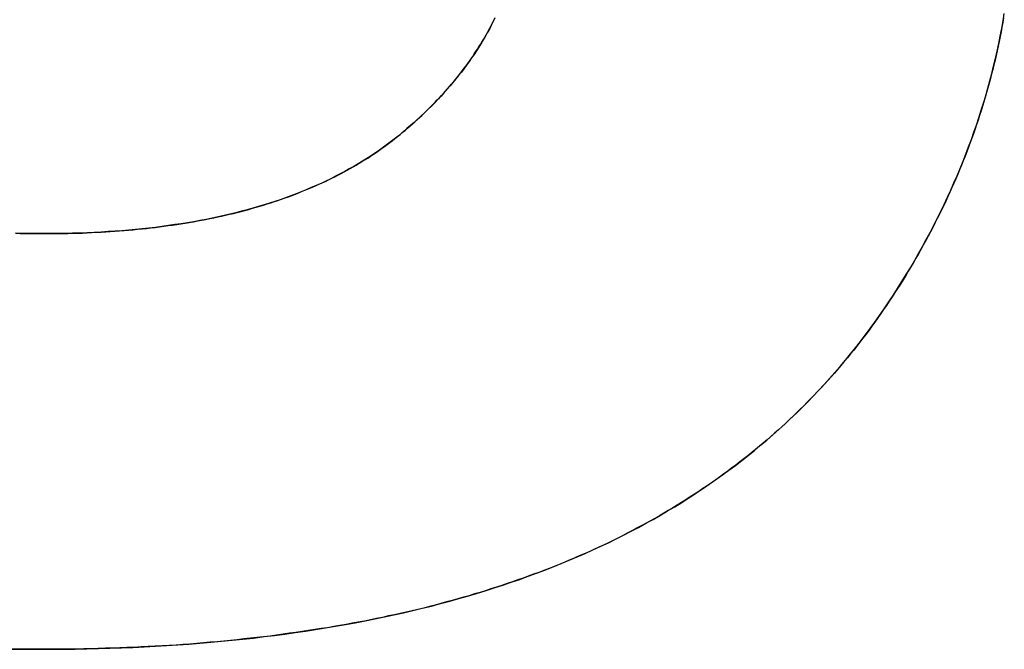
# Model space of a CAD drawing. Extents: x -4.2 to 4.1, y -6.8 to 5.8.
# Tile 118 of 214: x -0.9801 to -0.9295, y -4.1268 to -4.0945. Entities that reach past the tile are written whole.
import ezdxf

# ---------------------------------------------------------------- set-up
doc = ezdxf.new("R2010")
doc.units = 0
doc.layers.get('0').update_dxf_attribs({"linetype": 'CONTINUOUS'})

# ---------------------------------------------------------------- blocks, each defined once
blk = doc.blocks.new('*U1')
blk.add_line((-0.978856, -4.105473, 4.435), (-0.978856, -4.105473, 4.4349))
blk.add_line((-0.978856, -4.105473, 4.435), (-0.978856, -4.105473, 4.4349))
for points in [[(-0.980275, -4.10545, 4.435), (-0.980041, -4.10546, 4.435), (-0.979806, -4.10546, 4.435), (-0.97957, -4.10547, 4.435), (-0.979333, -4.10547, 4.435), (-0.979095, -4.10547, 4.435), (-0.978856, -4.10547, 4.435)], [(-0.980275, -4.10545, 4.435), (-0.980041, -4.10546, 4.435), (-0.979806, -4.10546, 4.435), (-0.97957, -4.10547, 4.435), (-0.979333, -4.10547, 4.435), (-0.979095, -4.10547, 4.435), (-0.978856, -4.10547, 4.435)], [(-0.978856, -4.10547, 4.4349), (-0.979215, -4.10547, 4.4349), (-0.979572, -4.10547, 4.4349), (-0.979926, -4.10546, 4.4349), (-0.980278, -4.10545, 4.4349)], [(-0.978856, -4.10547, 4.4349), (-0.979215, -4.10547, 4.4349), (-0.979572, -4.10547, 4.4349), (-0.979926, -4.10546, 4.4349), (-0.980278, -4.10545, 4.4349)], [(-0.979047, -4.12681, 4.435), (-0.979542, -4.12681, 4.435), (-0.980036, -4.12681, 4.435), (-0.980526, -4.1268, 4.435)], [(-0.979047, -4.12681, 4.435), (-0.979542, -4.12681, 4.435), (-0.980036, -4.12681, 4.435), (-0.980526, -4.1268, 4.435)], [(-0.98053, -4.1268, 4.4349), (-0.979791, -4.12681, 4.4349), (-0.979047, -4.12681, 4.4349)], [(-0.98053, -4.1268, 4.4349), (-0.979791, -4.12681, 4.4349), (-0.979047, -4.12681, 4.4349)], [(-0.929543, -4.09439, 4.435), (-0.929585, -4.09464, 4.435), (-0.929628, -4.09488, 4.435), (-0.929674, -4.09512, 4.435), (-0.929721, -4.09536, 4.435), (-0.929769, -4.0956, 4.435), (-0.92982, -4.09584, 4.435), (-0.929872, -4.09608, 4.435), (-0.929925, -4.09632, 4.435), (-0.92998, -4.09656, 4.435), (-0.930037, -4.0968, 4.435), (-0.930096, -4.09704, 4.435), (-0.930156, -4.09727, 4.435), (-0.930218, -4.09751, 4.435), (-0.930281, -4.09775, 4.435), (-0.930346, -4.09799, 4.435), (-0.930413, -4.09822, 4.435), (-0.930481, -4.09846, 4.435), (-0.930552, -4.0987, 4.435), (-0.930623, -4.09893, 4.435), (-0.930697, -4.09917, 4.435), (-0.930772, -4.0994, 4.435), (-0.930848, -4.09964, 4.435), (-0.930927, -4.09987, 4.435), (-0.931006, -4.1001, 4.435), (-0.931088, -4.10034, 4.435), (-0.931171, -4.10057, 4.435), (-0.931256, -4.1008, 4.435), (-0.931343, -4.10104, 4.435), (-0.931431, -4.10127, 4.435), (-0.931521, -4.1015, 4.435), (-0.931612, -4.10173, 4.435), (-0.931705, -4.10196, 4.435), (-0.9318, -4.10219, 4.435), (-0.931897, -4.10242, 4.435), (-0.931995, -4.10265, 4.435), (-0.932094, -4.10288, 4.435), (-0.932196, -4.10311, 4.435), (-0.932299, -4.10334, 4.435), (-0.932403, -4.10357, 4.435), (-0.93251, -4.1038, 4.435), (-0.932618, -4.10402, 4.435), (-0.932727, -4.10425, 4.435), (-0.932839, -4.10448, 4.435), (-0.932952, -4.1047, 4.435), (-0.933066, -4.10493, 4.435), (-0.933182, -4.10516, 4.435), (-0.9333, -4.10538, 4.435), (-0.93342, -4.10561, 4.435), (-0.933541, -4.10583, 4.435), (-0.933664, -4.10606, 4.435), (-0.933788, -4.10628, 4.435), (-0.933914, -4.10651, 4.435), (-0.934042, -4.10673, 4.435), (-0.934171, -4.10695, 4.435), (-0.934302, -4.10717, 4.435), (-0.934435, -4.1074, 4.435), (-0.934569, -4.10762, 4.435), (-0.934705, -4.10784, 4.435), (-0.934843, -4.10806, 4.435), (-0.934982, -4.10828, 4.435), (-0.935123, -4.1085, 4.435), (-0.935265, -4.10872, 4.435), (-0.935409, -4.10894, 4.435), (-0.935554, -4.10916, 4.435), (-0.9357, -4.10937, 4.435), (-0.935848, -4.10958, 4.435), (-0.935997, -4.1098, 4.435), (-0.936147, -4.11001, 4.435), (-0.936299, -4.11022, 4.435), (-0.936452, -4.11042, 4.435), (-0.936606, -4.11063, 4.435), (-0.936762, -4.11084, 4.435), (-0.93692, -4.11104, 4.435), (-0.937078, -4.11124, 4.435), (-0.937238, -4.11145, 4.435), (-0.9374, -4.11165, 4.435), (-0.937562, -4.11184, 4.435), (-0.937726, -4.11204, 4.435), (-0.937892, -4.11224, 4.435), (-0.938059, -4.11243, 4.435), (-0.938227, -4.11263, 4.435), (-0.938397, -4.11282, 4.435), (-0.938568, -4.11301, 4.435), (-0.93874, -4.1132, 4.435), (-0.938914, -4.11339, 4.435), (-0.939089, -4.11357, 4.435), (-0.939265, -4.11376, 4.435), (-0.939443, -4.11394, 4.435), (-0.939622, -4.11413, 4.435), (-0.939803, -4.11431, 4.435), (-0.939985, -4.11449, 4.435), (-0.940168, -4.11467, 4.435), (-0.940353, -4.11485, 4.435), (-0.940539, -4.11502, 4.435), (-0.940726, -4.1152, 4.435), (-0.940915, -4.11537, 4.435), (-0.941105, -4.11554, 4.435), (-0.941297, -4.11571, 4.435), (-0.94149, -4.11588, 4.435), (-0.941684, -4.11605, 4.435), (-0.941879, -4.11622, 4.435), (-0.942076, -4.11638, 4.435), (-0.942275, -4.11655, 4.435), (-0.942475, -4.11671, 4.435), (-0.942676, -4.11687, 4.435), (-0.942878, -4.11703, 4.435), (-0.943082, -4.11719, 4.435), (-0.943287, -4.11735, 4.435), (-0.943494, -4.1175, 4.435), (-0.943702, -4.11766, 4.435), (-0.943911, -4.11781, 4.435), (-0.944122, -4.11797, 4.435), (-0.944334, -4.11812, 4.435), (-0.944548, -4.11827, 4.435), (-0.944763, -4.11841, 4.435), (-0.944979, -4.11856, 4.435), (-0.945196, -4.11871, 4.435), (-0.945415, -4.11885, 4.435), (-0.945636, -4.11899, 4.435), (-0.945857, -4.11913, 4.435), (-0.94608, -4.11928, 4.435), (-0.946305, -4.11941, 4.435), (-0.946531, -4.11955, 4.435), (-0.946758, -4.11969, 4.435), (-0.946987, -4.11982, 4.435), (-0.947216, -4.11996, 4.435), (-0.947448, -4.12009, 4.435), (-0.94768, -4.12022, 4.435), (-0.947915, -4.12035, 4.435), (-0.94815, -4.12048, 4.435), (-0.948387, -4.1206, 4.435), (-0.948625, -4.12073, 4.435), (-0.948864, -4.12085, 4.435), (-0.949105, -4.12098, 4.435), (-0.949348, -4.1211, 4.435), (-0.949591, -4.12122, 4.435), (-0.949836, -4.12134, 4.435), (-0.950083, -4.12146, 4.435), (-0.95033, -4.12157, 4.435), (-0.95058, -4.12169, 4.435), (-0.95083, -4.1218, 4.435), (-0.951082, -4.12191, 4.435), (-0.951335, -4.12202, 4.435), (-0.95159, -4.12213, 4.435), (-0.951846, -4.12224, 4.435), (-0.952103, -4.12235, 4.435), (-0.952362, -4.12245, 4.435), (-0.952623, -4.12256, 4.435), (-0.952884, -4.12266, 4.435), (-0.953148, -4.12276, 4.435), (-0.953413, -4.12286, 4.435), (-0.953679, -4.12296, 4.435), (-0.953947, -4.12306, 4.435), (-0.954216, -4.12316, 4.435), (-0.954487, -4.12325, 4.435), (-0.954759, -4.12335, 4.435), (-0.955033, -4.12344, 4.435), (-0.955309, -4.12353, 4.435), (-0.955585, -4.12362, 4.435), (-0.955864, -4.12371, 4.435), (-0.956143, -4.1238, 4.435), (-0.956425, -4.12389, 4.435), (-0.956708, -4.12397, 4.435), (-0.956992, -4.12406, 4.435), (-0.957277, -4.12414, 4.435), (-0.957565, -4.12422, 4.435), (-0.957853, -4.1243, 4.435), (-0.958144, -4.12438, 4.435), (-0.958435, -4.12446, 4.435), (-0.958729, -4.12454, 4.435), (-0.959023, -4.12461, 4.435), (-0.959319, -4.12469, 4.435), (-0.959617, -4.12476, 4.435), (-0.959916, -4.12483, 4.435), (-0.960217, -4.1249, 4.435), (-0.960519, -4.12497, 4.435), (-0.960823, -4.12504, 4.435), (-0.961128, -4.1251, 4.435), (-0.961434, -4.12517, 4.435), (-0.961742, -4.12523, 4.435), (-0.962052, -4.12529, 4.435), (-0.962363, -4.12536, 4.435), (-0.962676, -4.12542, 4.435), (-0.96299, -4.12547, 4.435), (-0.963305, -4.12553, 4.435), (-0.963622, -4.12559, 4.435), (-0.963941, -4.12564, 4.435), (-0.964261, -4.1257, 4.435), (-0.964582, -4.12575, 4.435), (-0.964905, -4.1258, 4.435), (-0.96523, -4.12585, 4.435), (-0.965556, -4.1259, 4.435), (-0.965883, -4.12595, 4.435), (-0.966212, -4.12599, 4.435), (-0.966543, -4.12604, 4.435), (-0.966874, -4.12608, 4.435), (-0.967208, -4.12613, 4.435), (-0.967543, -4.12617, 4.435), (-0.967879, -4.12621, 4.435), (-0.968217, -4.12624, 4.435), (-0.968556, -4.12628, 4.435), (-0.968897, -4.12632, 4.435), (-0.96924, -4.12635, 4.435), (-0.969584, -4.12639, 4.435), (-0.969929, -4.12642, 4.435), (-0.970276, -4.12645, 4.435), (-0.970624, -4.12648, 4.435), (-0.970974, -4.12651, 4.435), (-0.971325, -4.12654, 4.435), (-0.971678, -4.12656, 4.435), (-0.972032, -4.12659, 4.435), (-0.972388, -4.12661, 4.435), (-0.972745, -4.12663, 4.435), (-0.973104, -4.12665, 4.435), (-0.973464, -4.12667, 4.435), (-0.973826, -4.12669, 4.435), (-0.974189, -4.12671, 4.435), (-0.974554, -4.12672, 4.435), (-0.97492, -4.12674, 4.435), (-0.975288, -4.12675, 4.435), (-0.975657, -4.12676, 4.435), (-0.976028, -4.12677, 4.435), (-0.9764, -4.12678, 4.435), (-0.976773, -4.12679, 4.435), (-0.977149, -4.1268, 4.435), (-0.977525, -4.1268, 4.435), (-0.977903, -4.12681, 4.435), (-0.978283, -4.12681, 4.435), (-0.978664, -4.12681, 4.435), (-0.979047, -4.12681, 4.435)], [(-0.929543, -4.09439, 4.435), (-0.929585, -4.09464, 4.435), (-0.929628, -4.09488, 4.435), (-0.929674, -4.09512, 4.435), (-0.929721, -4.09536, 4.435), (-0.929769, -4.0956, 4.435), (-0.92982, -4.09584, 4.435), (-0.929872, -4.09608, 4.435), (-0.929925, -4.09632, 4.435), (-0.92998, -4.09656, 4.435), (-0.930037, -4.0968, 4.435), (-0.930096, -4.09704, 4.435), (-0.930156, -4.09727, 4.435), (-0.930218, -4.09751, 4.435), (-0.930281, -4.09775, 4.435), (-0.930346, -4.09799, 4.435), (-0.930413, -4.09822, 4.435), (-0.930481, -4.09846, 4.435), (-0.930552, -4.0987, 4.435), (-0.930623, -4.09893, 4.435), (-0.930697, -4.09917, 4.435), (-0.930772, -4.0994, 4.435), (-0.930848, -4.09964, 4.435), (-0.930927, -4.09987, 4.435), (-0.931006, -4.1001, 4.435), (-0.931088, -4.10034, 4.435), (-0.931171, -4.10057, 4.435), (-0.931256, -4.1008, 4.435), (-0.931343, -4.10104, 4.435), (-0.931431, -4.10127, 4.435), (-0.931521, -4.1015, 4.435), (-0.931612, -4.10173, 4.435), (-0.931705, -4.10196, 4.435), (-0.9318, -4.10219, 4.435), (-0.931897, -4.10242, 4.435), (-0.931995, -4.10265, 4.435), (-0.932094, -4.10288, 4.435), (-0.932196, -4.10311, 4.435), (-0.932299, -4.10334, 4.435), (-0.932403, -4.10357, 4.435), (-0.93251, -4.1038, 4.435), (-0.932618, -4.10402, 4.435), (-0.932727, -4.10425, 4.435), (-0.932839, -4.10448, 4.435), (-0.932952, -4.1047, 4.435), (-0.933066, -4.10493, 4.435), (-0.933182, -4.10516, 4.435), (-0.9333, -4.10538, 4.435), (-0.93342, -4.10561, 4.435), (-0.933541, -4.10583, 4.435), (-0.933664, -4.10606, 4.435), (-0.933788, -4.10628, 4.435), (-0.933914, -4.10651, 4.435), (-0.934042, -4.10673, 4.435), (-0.934171, -4.10695, 4.435), (-0.934302, -4.10717, 4.435), (-0.934435, -4.1074, 4.435), (-0.934569, -4.10762, 4.435), (-0.934705, -4.10784, 4.435), (-0.934843, -4.10806, 4.435), (-0.934982, -4.10828, 4.435), (-0.935123, -4.1085, 4.435), (-0.935265, -4.10872, 4.435), (-0.935409, -4.10894, 4.435), (-0.935554, -4.10916, 4.435), (-0.9357, -4.10937, 4.435), (-0.935848, -4.10958, 4.435), (-0.935997, -4.1098, 4.435), (-0.936147, -4.11001, 4.435), (-0.936299, -4.11022, 4.435), (-0.936452, -4.11042, 4.435), (-0.936606, -4.11063, 4.435), (-0.936762, -4.11084, 4.435), (-0.93692, -4.11104, 4.435), (-0.937078, -4.11124, 4.435), (-0.937238, -4.11145, 4.435), (-0.9374, -4.11165, 4.435), (-0.937562, -4.11184, 4.435), (-0.937726, -4.11204, 4.435), (-0.937892, -4.11224, 4.435), (-0.938059, -4.11243, 4.435), (-0.938227, -4.11263, 4.435), (-0.938397, -4.11282, 4.435), (-0.938568, -4.11301, 4.435), (-0.93874, -4.1132, 4.435), (-0.938914, -4.11339, 4.435), (-0.939089, -4.11357, 4.435), (-0.939265, -4.11376, 4.435), (-0.939443, -4.11394, 4.435), (-0.939622, -4.11413, 4.435), (-0.939803, -4.11431, 4.435), (-0.939985, -4.11449, 4.435), (-0.940168, -4.11467, 4.435), (-0.940353, -4.11485, 4.435), (-0.940539, -4.11502, 4.435), (-0.940726, -4.1152, 4.435), (-0.940915, -4.11537, 4.435), (-0.941105, -4.11554, 4.435), (-0.941297, -4.11571, 4.435), (-0.94149, -4.11588, 4.435), (-0.941684, -4.11605, 4.435), (-0.941879, -4.11622, 4.435), (-0.942076, -4.11638, 4.435), (-0.942275, -4.11655, 4.435), (-0.942475, -4.11671, 4.435), (-0.942676, -4.11687, 4.435), (-0.942878, -4.11703, 4.435), (-0.943082, -4.11719, 4.435), (-0.943287, -4.11735, 4.435), (-0.943494, -4.1175, 4.435), (-0.943702, -4.11766, 4.435), (-0.943911, -4.11781, 4.435), (-0.944122, -4.11797, 4.435), (-0.944334, -4.11812, 4.435), (-0.944548, -4.11827, 4.435), (-0.944763, -4.11841, 4.435), (-0.944979, -4.11856, 4.435), (-0.945196, -4.11871, 4.435), (-0.945415, -4.11885, 4.435), (-0.945636, -4.11899, 4.435), (-0.945857, -4.11913, 4.435), (-0.94608, -4.11928, 4.435), (-0.946305, -4.11941, 4.435), (-0.946531, -4.11955, 4.435), (-0.946758, -4.11969, 4.435), (-0.946987, -4.11982, 4.435), (-0.947216, -4.11996, 4.435), (-0.947448, -4.12009, 4.435), (-0.94768, -4.12022, 4.435), (-0.947915, -4.12035, 4.435), (-0.94815, -4.12048, 4.435), (-0.948387, -4.1206, 4.435), (-0.948625, -4.12073, 4.435), (-0.948864, -4.12085, 4.435), (-0.949105, -4.12098, 4.435), (-0.949348, -4.1211, 4.435), (-0.949591, -4.12122, 4.435), (-0.949836, -4.12134, 4.435), (-0.950083, -4.12146, 4.435), (-0.95033, -4.12157, 4.435), (-0.95058, -4.12169, 4.435), (-0.95083, -4.1218, 4.435), (-0.951082, -4.12191, 4.435), (-0.951335, -4.12202, 4.435), (-0.95159, -4.12213, 4.435), (-0.951846, -4.12224, 4.435), (-0.952103, -4.12235, 4.435), (-0.952362, -4.12245, 4.435), (-0.952623, -4.12256, 4.435), (-0.952884, -4.12266, 4.435), (-0.953148, -4.12276, 4.435), (-0.953413, -4.12286, 4.435), (-0.953679, -4.12296, 4.435), (-0.953947, -4.12306, 4.435), (-0.954216, -4.12316, 4.435), (-0.954487, -4.12325, 4.435), (-0.954759, -4.12335, 4.435), (-0.955033, -4.12344, 4.435), (-0.955309, -4.12353, 4.435), (-0.955585, -4.12362, 4.435), (-0.955864, -4.12371, 4.435), (-0.956143, -4.1238, 4.435), (-0.956425, -4.12389, 4.435), (-0.956708, -4.12397, 4.435), (-0.956992, -4.12406, 4.435), (-0.957277, -4.12414, 4.435), (-0.957565, -4.12422, 4.435), (-0.957853, -4.1243, 4.435), (-0.958144, -4.12438, 4.435), (-0.958435, -4.12446, 4.435), (-0.958729, -4.12454, 4.435), (-0.959023, -4.12461, 4.435), (-0.959319, -4.12469, 4.435), (-0.959617, -4.12476, 4.435), (-0.959916, -4.12483, 4.435), (-0.960217, -4.1249, 4.435), (-0.960519, -4.12497, 4.435), (-0.960823, -4.12504, 4.435), (-0.961128, -4.1251, 4.435), (-0.961434, -4.12517, 4.435), (-0.961742, -4.12523, 4.435), (-0.962052, -4.12529, 4.435), (-0.962363, -4.12536, 4.435), (-0.962676, -4.12542, 4.435), (-0.96299, -4.12547, 4.435), (-0.963305, -4.12553, 4.435), (-0.963622, -4.12559, 4.435), (-0.963941, -4.12564, 4.435), (-0.964261, -4.1257, 4.435), (-0.964582, -4.12575, 4.435), (-0.964905, -4.1258, 4.435), (-0.96523, -4.12585, 4.435), (-0.965556, -4.1259, 4.435), (-0.965883, -4.12595, 4.435), (-0.966212, -4.12599, 4.435), (-0.966543, -4.12604, 4.435), (-0.966874, -4.12608, 4.435), (-0.967208, -4.12613, 4.435), (-0.967543, -4.12617, 4.435), (-0.967879, -4.12621, 4.435), (-0.968217, -4.12624, 4.435), (-0.968556, -4.12628, 4.435), (-0.968897, -4.12632, 4.435), (-0.96924, -4.12635, 4.435), (-0.969584, -4.12639, 4.435), (-0.969929, -4.12642, 4.435), (-0.970276, -4.12645, 4.435), (-0.970624, -4.12648, 4.435), (-0.970974, -4.12651, 4.435), (-0.971325, -4.12654, 4.435), (-0.971678, -4.12656, 4.435), (-0.972032, -4.12659, 4.435), (-0.972388, -4.12661, 4.435), (-0.972745, -4.12663, 4.435), (-0.973104, -4.12665, 4.435), (-0.973464, -4.12667, 4.435), (-0.973826, -4.12669, 4.435), (-0.974189, -4.12671, 4.435), (-0.974554, -4.12672, 4.435), (-0.97492, -4.12674, 4.435), (-0.975288, -4.12675, 4.435), (-0.975657, -4.12676, 4.435), (-0.976028, -4.12677, 4.435), (-0.9764, -4.12678, 4.435), (-0.976773, -4.12679, 4.435), (-0.977149, -4.1268, 4.435), (-0.977525, -4.1268, 4.435), (-0.977903, -4.12681, 4.435), (-0.978283, -4.12681, 4.435), (-0.978664, -4.12681, 4.435), (-0.979047, -4.12681, 4.435)], [(-0.979047, -4.12681, 4.4349), (-0.978434, -4.12681, 4.4349), (-0.977825, -4.12681, 4.4349), (-0.97722, -4.1268, 4.4349), (-0.976618, -4.12679, 4.4349), (-0.976021, -4.12677, 4.4349), (-0.975427, -4.12676, 4.4349), (-0.974837, -4.12673, 4.4349), (-0.974251, -4.12671, 4.4349), (-0.973669, -4.12668, 4.4349), (-0.97309, -4.12665, 4.4349), (-0.972516, -4.12662, 4.4349), (-0.971945, -4.12658, 4.4349), (-0.971378, -4.12654, 4.4349), (-0.970815, -4.1265, 4.4349), (-0.970256, -4.12645, 4.4349), (-0.969701, -4.1264, 4.4349), (-0.969149, -4.12634, 4.4349), (-0.968601, -4.12629, 4.4349), (-0.968057, -4.12623, 4.4349), (-0.967517, -4.12616, 4.4349), (-0.966981, -4.1261, 4.4349), (-0.966449, -4.12603, 4.4349), (-0.96592, -4.12595, 4.4349), (-0.965396, -4.12588, 4.4349), (-0.964875, -4.1258, 4.4349), (-0.964358, -4.12571, 4.4349), (-0.963844, -4.12563, 4.4349), (-0.963335, -4.12554, 4.4349), (-0.962829, -4.12545, 4.4349), (-0.962328, -4.12535, 4.4349), (-0.96183, -4.12525, 4.4349), (-0.961336, -4.12515, 4.4349), (-0.960846, -4.12504, 4.4349), (-0.960359, -4.12493, 4.4349), (-0.959877, -4.12482, 4.4349), (-0.959398, -4.1247, 4.4349), (-0.958923, -4.12459, 4.4349), (-0.958452, -4.12446, 4.4349), (-0.957985, -4.12434, 4.4349), (-0.957521, -4.12421, 4.4349), (-0.957062, -4.12408, 4.4349), (-0.956606, -4.12394, 4.4349), (-0.956154, -4.1238, 4.4349), (-0.955706, -4.12366, 4.4349), (-0.955262, -4.12352, 4.4349), (-0.954821, -4.12337, 4.4349), (-0.954385, -4.12322, 4.4349), (-0.953952, -4.12306, 4.4349), (-0.953523, -4.12291, 4.4349), (-0.953098, -4.12274, 4.4349), (-0.952677, -4.12258, 4.4349), (-0.952259, -4.12241, 4.4349), (-0.951846, -4.12224, 4.4349), (-0.951436, -4.12207, 4.4349), (-0.95103, -4.12189, 4.4349), (-0.950627, -4.12171, 4.4349), (-0.950227, -4.12152, 4.4349), (-0.949832, -4.12134, 4.4349), (-0.949439, -4.12114, 4.4349), (-0.949051, -4.12095, 4.4349), (-0.948665, -4.12075, 4.4349), (-0.948284, -4.12055, 4.4349), (-0.947906, -4.12034, 4.4349), (-0.947531, -4.12014, 4.4349), (-0.94716, -4.11992, 4.4349), (-0.946792, -4.11971, 4.4349), (-0.946428, -4.11949, 4.4349), (-0.946068, -4.11927, 4.4349), (-0.945711, -4.11904, 4.4349), (-0.945357, -4.11881, 4.4349), (-0.945007, -4.11858, 4.4349), (-0.944661, -4.11834, 4.4349), (-0.944318, -4.1181, 4.4349), (-0.943979, -4.11786, 4.4349), (-0.943643, -4.11762, 4.4349), (-0.943311, -4.11737, 4.4349), (-0.942982, -4.11711, 4.4349), (-0.942657, -4.11686, 4.4349), (-0.942335, -4.1166, 4.4349), (-0.942017, -4.11633, 4.4349), (-0.941702, -4.11607, 4.4349), (-0.941391, -4.1158, 4.4349), (-0.941083, -4.11552, 4.4349), (-0.940779, -4.11525, 4.4349), (-0.940479, -4.11496, 4.4349), (-0.940182, -4.11468, 4.4349), (-0.939888, -4.11439, 4.4349), (-0.939598, -4.1141, 4.4349), (-0.939312, -4.11381, 4.4349), (-0.939029, -4.11351, 4.4349), (-0.93875, -4.11321, 4.4349), (-0.938474, -4.11291, 4.4349), (-0.938202, -4.1126, 4.4349), (-0.937933, -4.11229, 4.4349), (-0.937667, -4.11197, 4.4349), (-0.937406, -4.11165, 4.4349), (-0.937147, -4.11133, 4.4349), (-0.936893, -4.11101, 4.4349), (-0.936642, -4.11068, 4.4349), (-0.936394, -4.11035, 4.4349), (-0.93615, -4.11001, 4.4349), (-0.935909, -4.10967, 4.4349), (-0.935672, -4.10933, 4.4349), (-0.935439, -4.10898, 4.4349), (-0.935209, -4.10864, 4.4349), (-0.934982, -4.10828, 4.4349), (-0.93476, -4.10793, 4.4349), (-0.934541, -4.10757, 4.4349), (-0.934327, -4.10722, 4.4349), (-0.934117, -4.10686, 4.4349), (-0.933912, -4.1065, 4.4349), (-0.93371, -4.10614, 4.4349), (-0.933513, -4.10578, 4.4349), (-0.93332, -4.10542, 4.4349), (-0.933132, -4.10506, 4.4349), (-0.932947, -4.1047, 4.4349), (-0.932767, -4.10433, 4.4349), (-0.932591, -4.10397, 4.4349), (-0.932419, -4.1036, 4.4349), (-0.932252, -4.10324, 4.4349), (-0.932089, -4.10287, 4.4349), (-0.93193, -4.1025, 4.4349), (-0.931775, -4.10213, 4.4349), (-0.931624, -4.10176, 4.4349), (-0.931478, -4.10139, 4.4349), (-0.931336, -4.10102, 4.4349), (-0.931198, -4.10064, 4.4349), (-0.931065, -4.10027, 4.4349), (-0.930936, -4.0999, 4.4349), (-0.93081, -4.09952, 4.4349), (-0.93069, -4.09914, 4.4349), (-0.930573, -4.09877, 4.4349), (-0.930461, -4.09839, 4.4349), (-0.930353, -4.09801, 4.4349), (-0.930249, -4.09763, 4.4349), (-0.930149, -4.09725, 4.4349), (-0.930054, -4.09687, 4.4349), (-0.929962, -4.09648, 4.4349), (-0.929876, -4.0961, 4.4349), (-0.929793, -4.09571, 4.4349), (-0.929714, -4.09533, 4.4349), (-0.92964, -4.09494, 4.4349), (-0.92957, -4.09455, 4.4349), (-0.929505, -4.09417, 4.4349)], [(-0.979047, -4.12681, 4.4349), (-0.978434, -4.12681, 4.4349), (-0.977825, -4.12681, 4.4349), (-0.97722, -4.1268, 4.4349), (-0.976618, -4.12679, 4.4349), (-0.976021, -4.12677, 4.4349), (-0.975427, -4.12676, 4.4349), (-0.974837, -4.12673, 4.4349), (-0.974251, -4.12671, 4.4349), (-0.973669, -4.12668, 4.4349), (-0.97309, -4.12665, 4.4349), (-0.972516, -4.12662, 4.4349), (-0.971945, -4.12658, 4.4349), (-0.971378, -4.12654, 4.4349), (-0.970815, -4.1265, 4.4349), (-0.970256, -4.12645, 4.4349), (-0.969701, -4.1264, 4.4349), (-0.969149, -4.12634, 4.4349), (-0.968601, -4.12629, 4.4349), (-0.968057, -4.12623, 4.4349), (-0.967517, -4.12616, 4.4349), (-0.966981, -4.1261, 4.4349), (-0.966449, -4.12603, 4.4349), (-0.96592, -4.12595, 4.4349), (-0.965396, -4.12588, 4.4349), (-0.964875, -4.1258, 4.4349), (-0.964358, -4.12571, 4.4349), (-0.963844, -4.12563, 4.4349), (-0.963335, -4.12554, 4.4349), (-0.962829, -4.12545, 4.4349), (-0.962328, -4.12535, 4.4349), (-0.96183, -4.12525, 4.4349), (-0.961336, -4.12515, 4.4349), (-0.960846, -4.12504, 4.4349), (-0.960359, -4.12493, 4.4349), (-0.959877, -4.12482, 4.4349), (-0.959398, -4.1247, 4.4349), (-0.958923, -4.12459, 4.4349), (-0.958452, -4.12446, 4.4349), (-0.957985, -4.12434, 4.4349), (-0.957521, -4.12421, 4.4349), (-0.957062, -4.12408, 4.4349), (-0.956606, -4.12394, 4.4349), (-0.956154, -4.1238, 4.4349), (-0.955706, -4.12366, 4.4349), (-0.955262, -4.12352, 4.4349), (-0.954821, -4.12337, 4.4349), (-0.954385, -4.12322, 4.4349), (-0.953952, -4.12306, 4.4349), (-0.953523, -4.12291, 4.4349), (-0.953098, -4.12274, 4.4349), (-0.952677, -4.12258, 4.4349), (-0.952259, -4.12241, 4.4349), (-0.951846, -4.12224, 4.4349), (-0.951436, -4.12207, 4.4349), (-0.95103, -4.12189, 4.4349), (-0.950627, -4.12171, 4.4349), (-0.950227, -4.12152, 4.4349), (-0.949832, -4.12134, 4.4349), (-0.949439, -4.12114, 4.4349), (-0.949051, -4.12095, 4.4349), (-0.948665, -4.12075, 4.4349), (-0.948284, -4.12055, 4.4349), (-0.947906, -4.12034, 4.4349), (-0.947531, -4.12014, 4.4349), (-0.94716, -4.11992, 4.4349), (-0.946792, -4.11971, 4.4349), (-0.946428, -4.11949, 4.4349), (-0.946068, -4.11927, 4.4349), (-0.945711, -4.11904, 4.4349), (-0.945357, -4.11881, 4.4349), (-0.945007, -4.11858, 4.4349), (-0.944661, -4.11834, 4.4349), (-0.944318, -4.1181, 4.4349), (-0.943979, -4.11786, 4.4349), (-0.943643, -4.11762, 4.4349), (-0.943311, -4.11737, 4.4349), (-0.942982, -4.11711, 4.4349), (-0.942657, -4.11686, 4.4349), (-0.942335, -4.1166, 4.4349), (-0.942017, -4.11633, 4.4349), (-0.941702, -4.11607, 4.4349), (-0.941391, -4.1158, 4.4349), (-0.941083, -4.11552, 4.4349), (-0.940779, -4.11525, 4.4349), (-0.940479, -4.11496, 4.4349), (-0.940182, -4.11468, 4.4349), (-0.939888, -4.11439, 4.4349), (-0.939598, -4.1141, 4.4349), (-0.939312, -4.11381, 4.4349), (-0.939029, -4.11351, 4.4349), (-0.93875, -4.11321, 4.4349), (-0.938474, -4.11291, 4.4349), (-0.938202, -4.1126, 4.4349), (-0.937933, -4.11229, 4.4349), (-0.937667, -4.11197, 4.4349), (-0.937406, -4.11165, 4.4349), (-0.937147, -4.11133, 4.4349), (-0.936893, -4.11101, 4.4349), (-0.936642, -4.11068, 4.4349), (-0.936394, -4.11035, 4.4349), (-0.93615, -4.11001, 4.4349), (-0.935909, -4.10967, 4.4349), (-0.935672, -4.10933, 4.4349), (-0.935439, -4.10898, 4.4349), (-0.935209, -4.10864, 4.4349), (-0.934982, -4.10828, 4.4349), (-0.93476, -4.10793, 4.4349), (-0.934541, -4.10757, 4.4349), (-0.934327, -4.10722, 4.4349), (-0.934117, -4.10686, 4.4349), (-0.933912, -4.1065, 4.4349), (-0.93371, -4.10614, 4.4349), (-0.933513, -4.10578, 4.4349), (-0.93332, -4.10542, 4.4349), (-0.933132, -4.10506, 4.4349), (-0.932947, -4.1047, 4.4349), (-0.932767, -4.10433, 4.4349), (-0.932591, -4.10397, 4.4349), (-0.932419, -4.1036, 4.4349), (-0.932252, -4.10324, 4.4349), (-0.932089, -4.10287, 4.4349), (-0.93193, -4.1025, 4.4349), (-0.931775, -4.10213, 4.4349), (-0.931624, -4.10176, 4.4349), (-0.931478, -4.10139, 4.4349), (-0.931336, -4.10102, 4.4349), (-0.931198, -4.10064, 4.4349), (-0.931065, -4.10027, 4.4349), (-0.930936, -4.0999, 4.4349), (-0.93081, -4.09952, 4.4349), (-0.93069, -4.09914, 4.4349), (-0.930573, -4.09877, 4.4349), (-0.930461, -4.09839, 4.4349), (-0.930353, -4.09801, 4.4349), (-0.930249, -4.09763, 4.4349), (-0.930149, -4.09725, 4.4349), (-0.930054, -4.09687, 4.4349), (-0.929962, -4.09648, 4.4349), (-0.929876, -4.0961, 4.4349), (-0.929793, -4.09571, 4.4349), (-0.929714, -4.09533, 4.4349), (-0.92964, -4.09494, 4.4349), (-0.92957, -4.09455, 4.4349), (-0.929505, -4.09417, 4.4349)], [(-0.978856, -4.10547, 4.435), (-0.978601, -4.10547, 4.435), (-0.978348, -4.10547, 4.435), (-0.978096, -4.10547, 4.435), (-0.977845, -4.10546, 4.435), (-0.977596, -4.10546, 4.435), (-0.977347, -4.10545, 4.435), (-0.977101, -4.10545, 4.435), (-0.976855, -4.10544, 4.435), (-0.976611, -4.10543, 4.435), (-0.976368, -4.10542, 4.435), (-0.976126, -4.1054, 4.435), (-0.975886, -4.10539, 4.435), (-0.975647, -4.10538, 4.435), (-0.97541, -4.10536, 4.435), (-0.975173, -4.10535, 4.435), (-0.974938, -4.10533, 4.435), (-0.974705, -4.10531, 4.435), (-0.974472, -4.10529, 4.435), (-0.974241, -4.10527, 4.435), (-0.974011, -4.10525, 4.435), (-0.973783, -4.10522, 4.435), (-0.973556, -4.1052, 4.435), (-0.97333, -4.10517, 4.435), (-0.973106, -4.10515, 4.435), (-0.972883, -4.10512, 4.435), (-0.972661, -4.10509, 4.435), (-0.97244, -4.10506, 4.435), (-0.972221, -4.10503, 4.435), (-0.972003, -4.105, 4.435), (-0.971787, -4.10497, 4.435), (-0.971571, -4.10493, 4.435), (-0.971357, -4.1049, 4.435), (-0.971145, -4.10486, 4.435), (-0.970934, -4.10482, 4.435), (-0.970724, -4.10478, 4.435), (-0.970515, -4.10474, 4.435), (-0.970307, -4.1047, 4.435), (-0.970101, -4.10466, 4.435), (-0.969897, -4.10461, 4.435), (-0.969693, -4.10457, 4.435), (-0.969491, -4.10452, 4.435), (-0.96929, -4.10448, 4.435), (-0.969091, -4.10443, 4.435), (-0.968893, -4.10438, 4.435), (-0.968696, -4.10433, 4.435), (-0.968501, -4.10428, 4.435), (-0.968306, -4.10423, 4.435), (-0.968114, -4.10417, 4.435), (-0.967922, -4.10412, 4.435), (-0.967732, -4.10406, 4.435), (-0.967543, -4.10401, 4.435), (-0.967355, -4.10395, 4.435), (-0.967169, -4.10389, 4.435), (-0.966984, -4.10383, 4.435), (-0.9668, -4.10377, 4.435), (-0.966618, -4.1037, 4.435), (-0.966437, -4.10364, 4.435), (-0.966257, -4.10358, 4.435), (-0.966079, -4.10351, 4.435), (-0.965902, -4.10344, 4.435), (-0.965726, -4.10337, 4.435), (-0.965551, -4.1033, 4.435), (-0.965378, -4.10323, 4.435), (-0.965207, -4.10316, 4.435), (-0.965036, -4.10309, 4.435), (-0.964867, -4.10302, 4.435), (-0.964699, -4.10294, 4.435), (-0.964532, -4.10286, 4.435), (-0.964367, -4.10279, 4.435), (-0.964203, -4.10271, 4.435), (-0.964041, -4.10263, 4.435), (-0.963879, -4.10255, 4.435), (-0.963719, -4.10247, 4.435), (-0.963561, -4.10238, 4.435), (-0.963403, -4.1023, 4.435), (-0.963247, -4.10221, 4.435), (-0.963093, -4.10213, 4.435), (-0.962939, -4.10204, 4.435), (-0.962787, -4.10195, 4.435), (-0.962637, -4.10186, 4.435), (-0.962487, -4.10177, 4.435), (-0.962339, -4.10168, 4.435), (-0.962192, -4.10159, 4.435), (-0.962047, -4.10149, 4.435), (-0.961903, -4.1014, 4.435), (-0.96176, -4.1013, 4.435), (-0.961618, -4.1012, 4.435), (-0.961478, -4.1011, 4.435), (-0.961339, -4.101, 4.435), (-0.961201, -4.1009, 4.435), (-0.961065, -4.1008, 4.435), (-0.96093, -4.1007, 4.435), (-0.960797, -4.10059, 4.435), (-0.960664, -4.10049, 4.435), (-0.960533, -4.10038, 4.435), (-0.960404, -4.10027, 4.435), (-0.960275, -4.10017, 4.435), (-0.960148, -4.10006, 4.435), (-0.960023, -4.09995, 4.435), (-0.959898, -4.09984, 4.435), (-0.959775, -4.09973, 4.435), (-0.959654, -4.09962, 4.435), (-0.959534, -4.09951, 4.435), (-0.959415, -4.0994, 4.435), (-0.959297, -4.09929, 4.435), (-0.959181, -4.09917, 4.435), (-0.959067, -4.09906, 4.435), (-0.958953, -4.09895, 4.435), (-0.958841, -4.09884, 4.435), (-0.95873, -4.09872, 4.435), (-0.958621, -4.09861, 4.435), (-0.958513, -4.0985, 4.435), (-0.958407, -4.09838, 4.435), (-0.958301, -4.09827, 4.435), (-0.958197, -4.09815, 4.435), (-0.958095, -4.09804, 4.435), (-0.957994, -4.09792, 4.435), (-0.957894, -4.0978, 4.435), (-0.957795, -4.09769, 4.435), (-0.957698, -4.09757, 4.435), (-0.957603, -4.09745, 4.435), (-0.957508, -4.09733, 4.435), (-0.957415, -4.09721, 4.435), (-0.957323, -4.0971, 4.435), (-0.957233, -4.09698, 4.435), (-0.957144, -4.09686, 4.435), (-0.957057, -4.09674, 4.435), (-0.95697, -4.09662, 4.435), (-0.956886, -4.0965, 4.435), (-0.956802, -4.09637, 4.435), (-0.95672, -4.09625, 4.435), (-0.956639, -4.09613, 4.435), (-0.95656, -4.09601, 4.435), (-0.956481, -4.09589, 4.435), (-0.956405, -4.09576, 4.435), (-0.956329, -4.09564, 4.435), (-0.956255, -4.09551, 4.435), (-0.956183, -4.09539, 4.435), (-0.956111, -4.09527, 4.435), (-0.956041, -4.09514, 4.435), (-0.955973, -4.09501, 4.435), (-0.955906, -4.09489, 4.435), (-0.95584, -4.09476, 4.435), (-0.955775, -4.09464, 4.435), (-0.955712, -4.09451, 4.435), (-0.95565, -4.09438, 4.435)], [(-0.978856, -4.10547, 4.435), (-0.978601, -4.10547, 4.435), (-0.978348, -4.10547, 4.435), (-0.978096, -4.10547, 4.435), (-0.977845, -4.10546, 4.435), (-0.977596, -4.10546, 4.435), (-0.977347, -4.10545, 4.435), (-0.977101, -4.10545, 4.435), (-0.976855, -4.10544, 4.435), (-0.976611, -4.10543, 4.435), (-0.976368, -4.10542, 4.435), (-0.976126, -4.1054, 4.435), (-0.975886, -4.10539, 4.435), (-0.975647, -4.10538, 4.435), (-0.97541, -4.10536, 4.435), (-0.975173, -4.10535, 4.435), (-0.974938, -4.10533, 4.435), (-0.974705, -4.10531, 4.435), (-0.974472, -4.10529, 4.435), (-0.974241, -4.10527, 4.435), (-0.974011, -4.10525, 4.435), (-0.973783, -4.10522, 4.435), (-0.973556, -4.1052, 4.435), (-0.97333, -4.10517, 4.435), (-0.973106, -4.10515, 4.435), (-0.972883, -4.10512, 4.435), (-0.972661, -4.10509, 4.435), (-0.97244, -4.10506, 4.435), (-0.972221, -4.10503, 4.435), (-0.972003, -4.105, 4.435), (-0.971787, -4.10497, 4.435), (-0.971571, -4.10493, 4.435), (-0.971357, -4.1049, 4.435), (-0.971145, -4.10486, 4.435), (-0.970934, -4.10482, 4.435), (-0.970724, -4.10478, 4.435), (-0.970515, -4.10474, 4.435), (-0.970307, -4.1047, 4.435), (-0.970101, -4.10466, 4.435), (-0.969897, -4.10461, 4.435), (-0.969693, -4.10457, 4.435), (-0.969491, -4.10452, 4.435), (-0.96929, -4.10448, 4.435), (-0.969091, -4.10443, 4.435), (-0.968893, -4.10438, 4.435), (-0.968696, -4.10433, 4.435), (-0.968501, -4.10428, 4.435), (-0.968306, -4.10423, 4.435), (-0.968114, -4.10417, 4.435), (-0.967922, -4.10412, 4.435), (-0.967732, -4.10406, 4.435), (-0.967543, -4.10401, 4.435), (-0.967355, -4.10395, 4.435), (-0.967169, -4.10389, 4.435), (-0.966984, -4.10383, 4.435), (-0.9668, -4.10377, 4.435), (-0.966618, -4.1037, 4.435), (-0.966437, -4.10364, 4.435), (-0.966257, -4.10358, 4.435), (-0.966079, -4.10351, 4.435), (-0.965902, -4.10344, 4.435), (-0.965726, -4.10337, 4.435), (-0.965551, -4.1033, 4.435), (-0.965378, -4.10323, 4.435), (-0.965207, -4.10316, 4.435), (-0.965036, -4.10309, 4.435), (-0.964867, -4.10302, 4.435), (-0.964699, -4.10294, 4.435), (-0.964532, -4.10286, 4.435), (-0.964367, -4.10279, 4.435), (-0.964203, -4.10271, 4.435), (-0.964041, -4.10263, 4.435), (-0.963879, -4.10255, 4.435), (-0.963719, -4.10247, 4.435), (-0.963561, -4.10238, 4.435), (-0.963403, -4.1023, 4.435), (-0.963247, -4.10221, 4.435), (-0.963093, -4.10213, 4.435), (-0.962939, -4.10204, 4.435), (-0.962787, -4.10195, 4.435), (-0.962637, -4.10186, 4.435), (-0.962487, -4.10177, 4.435), (-0.962339, -4.10168, 4.435), (-0.962192, -4.10159, 4.435), (-0.962047, -4.10149, 4.435), (-0.961903, -4.1014, 4.435), (-0.96176, -4.1013, 4.435), (-0.961618, -4.1012, 4.435), (-0.961478, -4.1011, 4.435), (-0.961339, -4.101, 4.435), (-0.961201, -4.1009, 4.435), (-0.961065, -4.1008, 4.435), (-0.96093, -4.1007, 4.435), (-0.960797, -4.10059, 4.435), (-0.960664, -4.10049, 4.435), (-0.960533, -4.10038, 4.435), (-0.960404, -4.10027, 4.435), (-0.960275, -4.10017, 4.435), (-0.960148, -4.10006, 4.435), (-0.960023, -4.09995, 4.435), (-0.959898, -4.09984, 4.435), (-0.959775, -4.09973, 4.435), (-0.959654, -4.09962, 4.435), (-0.959534, -4.09951, 4.435), (-0.959415, -4.0994, 4.435), (-0.959297, -4.09929, 4.435), (-0.959181, -4.09917, 4.435), (-0.959067, -4.09906, 4.435), (-0.958953, -4.09895, 4.435), (-0.958841, -4.09884, 4.435), (-0.95873, -4.09872, 4.435), (-0.958621, -4.09861, 4.435), (-0.958513, -4.0985, 4.435), (-0.958407, -4.09838, 4.435), (-0.958301, -4.09827, 4.435), (-0.958197, -4.09815, 4.435), (-0.958095, -4.09804, 4.435), (-0.957994, -4.09792, 4.435), (-0.957894, -4.0978, 4.435), (-0.957795, -4.09769, 4.435), (-0.957698, -4.09757, 4.435), (-0.957603, -4.09745, 4.435), (-0.957508, -4.09733, 4.435), (-0.957415, -4.09721, 4.435), (-0.957323, -4.0971, 4.435), (-0.957233, -4.09698, 4.435), (-0.957144, -4.09686, 4.435), (-0.957057, -4.09674, 4.435), (-0.95697, -4.09662, 4.435), (-0.956886, -4.0965, 4.435), (-0.956802, -4.09637, 4.435), (-0.95672, -4.09625, 4.435), (-0.956639, -4.09613, 4.435), (-0.95656, -4.09601, 4.435), (-0.956481, -4.09589, 4.435), (-0.956405, -4.09576, 4.435), (-0.956329, -4.09564, 4.435), (-0.956255, -4.09551, 4.435), (-0.956183, -4.09539, 4.435), (-0.956111, -4.09527, 4.435), (-0.956041, -4.09514, 4.435), (-0.955973, -4.09501, 4.435), (-0.955906, -4.09489, 4.435), (-0.95584, -4.09476, 4.435), (-0.955775, -4.09464, 4.435), (-0.955712, -4.09451, 4.435), (-0.95565, -4.09438, 4.435)], [(-0.955658, -4.0944, 4.4349), (-0.955751, -4.09459, 4.4349), (-0.955848, -4.09478, 4.4349), (-0.955948, -4.09497, 4.4349), (-0.956051, -4.09516, 4.4349), (-0.956157, -4.09535, 4.4349), (-0.956266, -4.09553, 4.4349), (-0.956378, -4.09572, 4.4349), (-0.956493, -4.0959, 4.4349), (-0.956611, -4.09609, 4.4349), (-0.956733, -4.09627, 4.4349), (-0.956857, -4.09645, 4.4349), (-0.956985, -4.09664, 4.4349), (-0.957115, -4.09682, 4.4349), (-0.957249, -4.097, 4.4349), (-0.957385, -4.09718, 4.4349), (-0.957525, -4.09735, 4.4349), (-0.957668, -4.09753, 4.4349), (-0.957814, -4.09771, 4.4349), (-0.957963, -4.09788, 4.4349), (-0.958115, -4.09806, 4.4349), (-0.95827, -4.09823, 4.4349), (-0.958428, -4.09841, 4.4349), (-0.958589, -4.09858, 4.4349), (-0.958754, -4.09875, 4.4349), (-0.958921, -4.09892, 4.4349), (-0.959092, -4.09909, 4.4349), (-0.959265, -4.09926, 4.4349), (-0.959442, -4.09942, 4.4349), (-0.959622, -4.09959, 4.4349), (-0.959804, -4.09976, 4.4349), (-0.95999, -4.09992, 4.4349), (-0.960179, -4.10008, 4.4349), (-0.960371, -4.10025, 4.4349), (-0.960566, -4.10041, 4.4349), (-0.960764, -4.10057, 4.4349), (-0.960965, -4.10073, 4.4349), (-0.961169, -4.10088, 4.4349), (-0.961376, -4.10103, 4.4349), (-0.961586, -4.10118, 4.4349), (-0.961799, -4.10133, 4.4349), (-0.962015, -4.10147, 4.4349), (-0.962234, -4.10161, 4.4349), (-0.962456, -4.10175, 4.4349), (-0.96268, -4.10189, 4.4349), (-0.962908, -4.10202, 4.4349), (-0.963139, -4.10215, 4.4349), (-0.963373, -4.10228, 4.4349), (-0.963609, -4.10241, 4.4349), (-0.963849, -4.10253, 4.4349), (-0.964092, -4.10265, 4.4349), (-0.964337, -4.10277, 4.4349), (-0.964586, -4.10289, 4.4349), (-0.964838, -4.103, 4.4349), (-0.965092, -4.10311, 4.4349), (-0.96535, -4.10322, 4.4349), (-0.96561, -4.10333, 4.4349), (-0.965874, -4.10343, 4.4349), (-0.96614, -4.10353, 4.4349), (-0.96641, -4.10363, 4.4349), (-0.966682, -4.10373, 4.4349), (-0.966958, -4.10382, 4.4349), (-0.967236, -4.10391, 4.4349), (-0.967518, -4.104, 4.4349), (-0.967802, -4.10408, 4.4349), (-0.968089, -4.10417, 4.4349), (-0.96838, -4.10425, 4.4349), (-0.968673, -4.10432, 4.4349), (-0.968969, -4.1044, 4.4349), (-0.969268, -4.10447, 4.4349), (-0.969571, -4.10454, 4.4349), (-0.969876, -4.10461, 4.4349), (-0.970184, -4.10468, 4.4349), (-0.970495, -4.10474, 4.4349), (-0.970809, -4.1048, 4.4349), (-0.971126, -4.10486, 4.4349), (-0.971447, -4.10491, 4.4349), (-0.97177, -4.10496, 4.4349), (-0.972096, -4.10501, 4.4349), (-0.972425, -4.10506, 4.4349), (-0.972757, -4.1051, 4.4349), (-0.973092, -4.10515, 4.4349), (-0.97343, -4.10519, 4.4349), (-0.973771, -4.10522, 4.4349), (-0.974114, -4.10526, 4.4349), (-0.974461, -4.10529, 4.4349), (-0.974811, -4.10532, 4.4349), (-0.975164, -4.10535, 4.4349), (-0.97552, -4.10537, 4.4349), (-0.975879, -4.10539, 4.4349), (-0.97624, -4.10541, 4.4349), (-0.976605, -4.10543, 4.4349), (-0.976973, -4.10544, 4.4349), (-0.977344, -4.10545, 4.4349), (-0.977717, -4.10546, 4.4349), (-0.978094, -4.10547, 4.4349), (-0.978474, -4.10547, 4.4349), (-0.978856, -4.10547, 4.4349)], [(-0.955658, -4.0944, 4.4349), (-0.955751, -4.09459, 4.4349), (-0.955848, -4.09478, 4.4349), (-0.955948, -4.09497, 4.4349), (-0.956051, -4.09516, 4.4349), (-0.956157, -4.09535, 4.4349), (-0.956266, -4.09553, 4.4349), (-0.956378, -4.09572, 4.4349), (-0.956493, -4.0959, 4.4349), (-0.956611, -4.09609, 4.4349), (-0.956733, -4.09627, 4.4349), (-0.956857, -4.09645, 4.4349), (-0.956985, -4.09664, 4.4349), (-0.957115, -4.09682, 4.4349), (-0.957249, -4.097, 4.4349), (-0.957385, -4.09718, 4.4349), (-0.957525, -4.09735, 4.4349), (-0.957668, -4.09753, 4.4349), (-0.957814, -4.09771, 4.4349), (-0.957963, -4.09788, 4.4349), (-0.958115, -4.09806, 4.4349), (-0.95827, -4.09823, 4.4349), (-0.958428, -4.09841, 4.4349), (-0.958589, -4.09858, 4.4349), (-0.958754, -4.09875, 4.4349), (-0.958921, -4.09892, 4.4349), (-0.959092, -4.09909, 4.4349), (-0.959265, -4.09926, 4.4349), (-0.959442, -4.09942, 4.4349), (-0.959622, -4.09959, 4.4349), (-0.959804, -4.09976, 4.4349), (-0.95999, -4.09992, 4.4349), (-0.960179, -4.10008, 4.4349), (-0.960371, -4.10025, 4.4349), (-0.960566, -4.10041, 4.4349), (-0.960764, -4.10057, 4.4349), (-0.960965, -4.10073, 4.4349), (-0.961169, -4.10088, 4.4349), (-0.961376, -4.10103, 4.4349), (-0.961586, -4.10118, 4.4349), (-0.961799, -4.10133, 4.4349), (-0.962015, -4.10147, 4.4349), (-0.962234, -4.10161, 4.4349), (-0.962456, -4.10175, 4.4349), (-0.96268, -4.10189, 4.4349), (-0.962908, -4.10202, 4.4349), (-0.963139, -4.10215, 4.4349), (-0.963373, -4.10228, 4.4349), (-0.963609, -4.10241, 4.4349), (-0.963849, -4.10253, 4.4349), (-0.964092, -4.10265, 4.4349), (-0.964337, -4.10277, 4.4349), (-0.964586, -4.10289, 4.4349), (-0.964838, -4.103, 4.4349), (-0.965092, -4.10311, 4.4349), (-0.96535, -4.10322, 4.4349), (-0.96561, -4.10333, 4.4349), (-0.965874, -4.10343, 4.4349), (-0.96614, -4.10353, 4.4349), (-0.96641, -4.10363, 4.4349), (-0.966682, -4.10373, 4.4349), (-0.966958, -4.10382, 4.4349), (-0.967236, -4.10391, 4.4349), (-0.967518, -4.104, 4.4349), (-0.967802, -4.10408, 4.4349), (-0.968089, -4.10417, 4.4349), (-0.96838, -4.10425, 4.4349), (-0.968673, -4.10432, 4.4349), (-0.968969, -4.1044, 4.4349), (-0.969268, -4.10447, 4.4349), (-0.969571, -4.10454, 4.4349), (-0.969876, -4.10461, 4.4349), (-0.970184, -4.10468, 4.4349), (-0.970495, -4.10474, 4.4349), (-0.970809, -4.1048, 4.4349), (-0.971126, -4.10486, 4.4349), (-0.971447, -4.10491, 4.4349), (-0.97177, -4.10496, 4.4349), (-0.972096, -4.10501, 4.4349), (-0.972425, -4.10506, 4.4349), (-0.972757, -4.1051, 4.4349), (-0.973092, -4.10515, 4.4349), (-0.97343, -4.10519, 4.4349), (-0.973771, -4.10522, 4.4349), (-0.974114, -4.10526, 4.4349), (-0.974461, -4.10529, 4.4349), (-0.974811, -4.10532, 4.4349), (-0.975164, -4.10535, 4.4349), (-0.97552, -4.10537, 4.4349), (-0.975879, -4.10539, 4.4349), (-0.97624, -4.10541, 4.4349), (-0.976605, -4.10543, 4.4349), (-0.976973, -4.10544, 4.4349), (-0.977344, -4.10545, 4.4349), (-0.977717, -4.10546, 4.4349), (-0.978094, -4.10547, 4.4349), (-0.978474, -4.10547, 4.4349), (-0.978856, -4.10547, 4.4349)]]:
    blk.add_polyline3d(points)

msp = doc.modelspace()

# ---------------------------------------------------------------- block references
msp.add_blockref('*U1', (0, 0))

doc.saveas('drawing.dxf')
